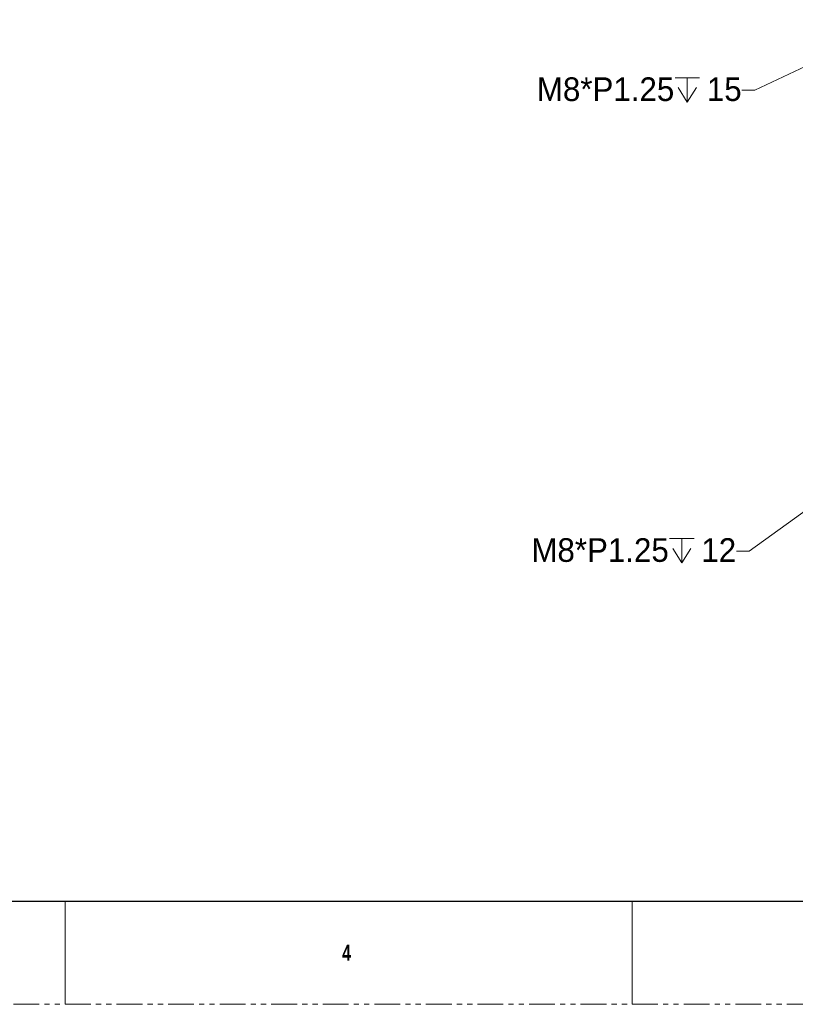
# Model space of a CAD drawing. Header units: millimetres. Extents: x 0 to 1118, y 0 to 864.
# Tile 32 of 65: x 548 to 739, y 0 to 242. Entities that reach past the tile are written whole.
import ezdxf

# ---------------------------------------------------------------- set-up
doc = ezdxf.new("R2010")
doc.units = ezdxf.units.MM
doc.linetypes.add('PHANTOM', pattern=[12.7, 6.35, -1.27, 1.27, -1.27, 1.27, -1.27])
doc.styles.add('SLDTEXTSTYLE0', font='ARIAL.TTF', dxfattribs={"width": 0.948})
doc.styles.add('SLDTEXTSTYLE1', font='GOTHICB.TTF', dxfattribs={"width": 0.7304})
doc.dimstyles.new('SLDDIMSTYLE6', dxfattribs={"dimtxt": 5.650301, "dimasz": 4.572, "dimexe": 0, "dimexo": 0.0625, "dimgap": 1.412575, "dimtad": 0, "dimtih": 1, "dimtoh": 1, "dimrnd": 1e-09, "dimzin": 12, "dimdsep": 46, "dimtxsty": 'SLDTEXTSTYLE0', "dimsah": 1, "dimcen": 0, "dimadec": 0, "dimazin": 3, "dimtfac": 1, "dimtofl": 0, "dimtmove": 0, "dimatfit": 3, "dimfxl": 1, "dimfrac": 2, "dimtolj": 1, "dimtzin": 12, "dimarcsym": 0})

# ---------------------------------------------------------------- blocks, each defined once
blk = doc.blocks.new('SW_SYMBOL_HOLE_DEPTH')
at = {"color": 0, "linetype": 'Continuous', "lineweight": 0}
for p, q in [((0, 875), (800, 875)), ((400, 875), (400, 75)), ((100, 555), (400, 75)), ((700, 555), (400, 75))]:
    blk.add_line(p, q, dxfattribs=at)
blk = doc.blocks.new('_D_15')
at = {"color": 7, "linetype": 'Continuous', "lineweight": 0}
for p, q in [((757.71, 238.82), (728.68, 225.08)), ((728.68, 225.08), (725.5, 225.08))]:
    blk.add_line(p, q, dxfattribs=at)
blk.add_solid([(757.71, 238.82), (753.26, 237.55), (753.91, 236.17)], dxfattribs=at)
at = {"color": 7, "linetype": 'Continuous', "lineweight": 0, "xscale": 0.0075034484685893, "yscale": 0.0075034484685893, "zscale": 0.0075034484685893}
blk.add_blockref('SW_SYMBOL_HOLE_DEPTH', (709.07, 221.59), dxfattribs=at)
at = {"color": 7, "linetype": 'Continuous', "lineweight": 0, "char_height": 5.821, "attachment_point": 1, "style": 'SLDTEXTSTYLE0'}
for s, insert in [('M8*P1.25', (675.01, 228.25)), ('15', (716.88, 228.25))]:
    blk.add_mtext(s, dxfattribs=dict(at, insert=insert))
blk = doc.blocks.new('_D_16')
at = {"color": 7, "linetype": 'Continuous', "lineweight": 0}
for p, q in [((757.39, 133.34), (727.33, 111.61)), ((727.33, 111.61), (724.15, 111.61))]:
    blk.add_line(p, q, dxfattribs=at)
blk.add_solid([(757.39, 133.34), (753.23, 131.28), (754.13, 130.04)], dxfattribs=at)
at = {"color": 7, "linetype": 'Continuous', "lineweight": 0, "xscale": 0.0075034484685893, "yscale": 0.0075034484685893, "zscale": 0.0075034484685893}
blk.add_blockref('SW_SYMBOL_HOLE_DEPTH', (707.72, 108.11), dxfattribs=at)
at = {"color": 7, "linetype": 'Continuous', "lineweight": 0, "char_height": 5.821, "attachment_point": 1, "style": 'SLDTEXTSTYLE0'}
for s, insert in [('M8*P1.25', (673.66, 114.77)), ('12', (715.53, 114.77))]:
    blk.add_mtext(s, dxfattribs=dict(at, insert=insert))

msp = doc.modelspace()

# ---------------------------------------------------------------- linework, layer by layer
at = {"color": 7, "linetype": 'Continuous', "lineweight": 30}
msp.add_line((12.7, 25.4), (1104.9, 25.4), dxfattribs=at)
at = {"color": 7, "linetype": 'Continuous', "lineweight": 0}
for p, q in [((558.8, 25.4), (558.8, 0)), ((698.5, 25.4), (698.5, 0))]:
    msp.add_line(p, q, dxfattribs=at)
at = {"color": 7, "linetype": 'PHANTOM', "lineweight": 0}
msp.add_line((0, 0), (1117.6, 0), dxfattribs=at)

# ---------------------------------------------------------------- texts
at = {"color": 7, "linetype": 'Continuous', "lineweight": 0, "insert": (627.0625, 14.6827), "char_height": 3.9688, "attachment_point": 1, "style": 'SLDTEXTSTYLE1'}
msp.add_mtext('4', dxfattribs=at)

# ---------------------------------------------------------------- dimensions: what is measured, and where the dimension line sits
at = {"color": 7, "linetype": 'Continuous', "lineweight": 0}
for p1, p2, text, picture, middle in [((765.3986, 242.4522), (757.7146, 238.8181), 'M8*P1.25{\\fGDT;x}15', '_D_15', (700.2549, 225.0849)), ((764.2738, 138.3213), (757.3859, 133.3406), 'M8*P1.25{\\fGDT;x}12', '_D_16', (698.9056, 111.606))]:
    dim = msp.add_diameter_dim_2p(p1=p1, p2=p2, text=text, dimstyle='SLDDIMSTYLE6', override={"dimpost": '<>'}, dxfattribs=at)
    dim.commit()
    dim.dimension.update_dxf_attribs({"geometry": picture, "text_midpoint": middle, "dimtype": 163})

doc.saveas('drawing.dxf')
